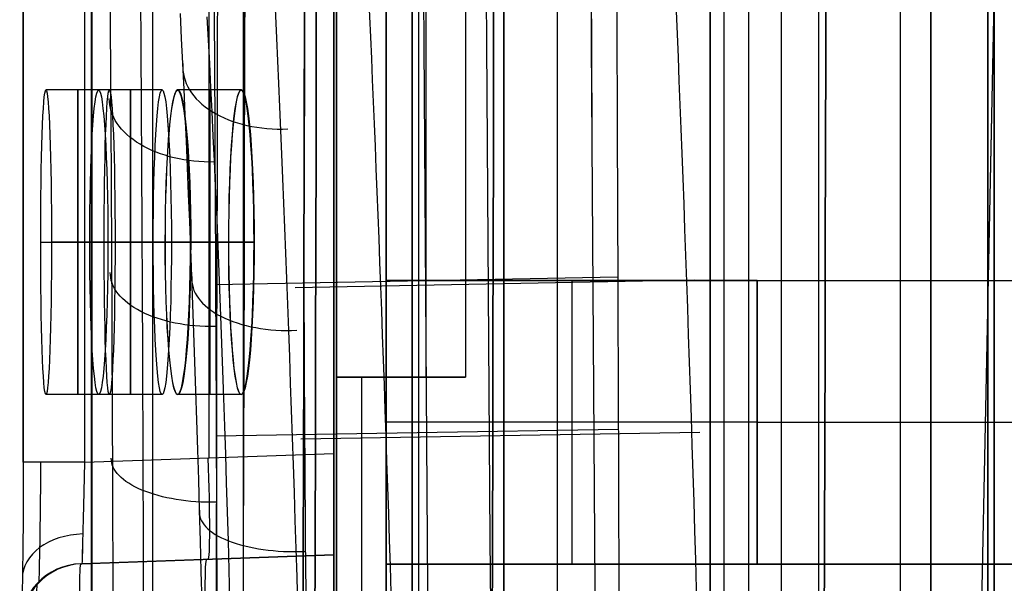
# Model space of a CAD drawing. Extents: x -64 to 57, y 4 to 161.
# Tile 139 of 256: x -64.42 to -60.55, y 126.09 to 128.31. Entities that reach past the tile are written whole.
import ezdxf

# ---------------------------------------------------------------- set-up
doc = ezdxf.new("R2010")
doc.units = 0
doc.layers.add('DEFAULT', color=7, linetype='CONTINUOUS')

msp = doc.modelspace()

# ---------------------------------------------------------------- linework, layer by layer
at = {"layer": 'DEFAULT', "color": 1}
for p, q in [((-60.6117, 81.3771, 65.4553), (-60.6117, 153.3847, 65.4553)), ((-62.5162, 152.7104, 35.6675), (-62.5162, 10.4575, 35.6675)), ((-62.5162, 10.4575, 36.8178), (-62.5162, 152.7104, 36.8178)), ((-60.9551, 12.1037, 35.613), (-60.9551, 150.6227, 35.613)), ((-60.6117, 150.6287, 31.7197), (-60.6117, 81.3771, 31.7197)), ((-61.4256, 137.9591, 51.5556), (-61.4256, 104.9158, 51.5556)), ((-62.8512, 104.9905, 37.3426), (-62.8512, 137.8844, 37.3426)), ((-62.5162, 104.9729, 37.325), (-62.5162, 137.902, 37.325)), ((-62.3059, 104.9619, 51.5095), (-62.3059, 137.913, 51.5095)), ((-63.1861, 137.8669, 37.3601), (-63.1861, 105.008, 37.3601)), ((-64.1396, 106.1833, 38.1854), (-64.1396, 136.6916, 38.1854)), ((-64.1392, 136.6916, 38.1712), (-64.1392, 106.1833, 38.1712)), ((-63.8983, 106.1833, 38.4353), (-63.8983, 136.6916, 38.4353)), ((-63.5422, 106.1958, 38.4477), (-63.5422, 136.6791, 38.4477)), ((-63.1861, 106.2082, 38.4601), (-63.1861, 136.6667, 38.4601)), ((-64.4089, 126.5639, 51.7475), (-64.4089, 132.059, 51.7475)), ((-64.4089, 132.059, 51.7518), (-64.4089, 126.5639, 51.7518)), ((-64.1677, 132.059, 51.4976), (-64.1677, 126.5639, 51.4976)), ((-63.6769, 126.5811, 51.4805), (-63.6769, 132.0418, 51.4805)), ((-63.1861, 132.0247, 51.4633), (-63.1861, 126.5982, 51.4633)), ((-64.0696, 128.0298, 55.1174), (-64.3196, 128.0298, 55.1174)), ((-63.8621, 128.0298, 59.4674), (-64.1121, 128.0298, 59.4674)), ((-63.5513, 128.0298, 33.3674), (-63.8013, 128.0298, 33.3674)), ((-63.5505, 128.0298, 63.8174), (-63.8005, 128.0298, 63.8174)), ((-64.34, 127.4298, 54.5174), (-64.09, 127.4298, 54.5174)), ((-64.0471, 127.4298, 55.7174), (-64.2971, 127.4298, 55.7174)), ((-64.1469, 127.4298, 58.8674), (-63.8969, 127.4298, 58.8674)), ((-63.8253, 127.4298, 60.0674), (-64.0753, 127.4298, 60.0674)), ((-63.6005, 127.4298, 33.9674), (-63.8505, 127.4298, 33.9674)), ((-63.8497, 127.4298, 63.2174), (-63.5997, 127.4298, 63.2174)), ((-63.7502, 127.4298, 32.7674), (-63.5002, 127.4298, 32.7674)), ((-63.4993, 127.4298, 64.4174), (-63.7493, 127.4298, 64.4174)), ((-64.0696, 126.8298, 55.1174), (-64.3196, 126.8298, 55.1174)), ((-63.8621, 126.8298, 59.4674), (-64.1121, 126.8298, 59.4674)), ((-63.5513, 126.8298, 33.3674), (-63.8013, 126.8298, 33.3674)), ((-63.5505, 126.8298, 63.8174), (-63.8005, 126.8298, 63.8174)), ((-64.1677, 126.5639, 51.4976), (-63.1861, 126.5982, 51.4633)), ((-63.1861, 116.2767, 51.4633), (-63.1861, 126.5982, 51.4633)), ((-64.1816, 126.1637, 50.7979), (-63.1861, 126.1985, 50.7631)), ((-64.18, 126.1637, 50.9306), (-63.1861, 126.1985, 50.9306)), ((-63.1861, 126.1985, 51.0636), (-64.1777, 126.1638, 51.0982)), ((-63.6839, 126.1811, 50.7805), (-63.6839, 126.1811, 51.081)), ((-63.1861, 126.1985, 51.0636), (-63.1861, 126.1985, 50.7631)), ((-63.1861, 116.6765, 50.9133), (-63.1861, 126.1985, 50.9133))]:
    msp.add_line(p, q, dxfattribs=at)
at = {"layer": 'DEFAULT', "color": 156}
for p, q in [((-61.704, 10.774, 35.8806), (-61.704, 151.5363, 35.8806)), ((-61.704, 151.5363, 37.5166), (-61.704, 10.774, 37.5166)), ((-61.704, 10.774, 36.6986), (-61.704, 151.5363, 36.6986))]:
    msp.add_line(p, q, dxfattribs=at)
at = {"layer": 'DEFAULT', "color": 7}
for p, q in [((-60.8363, 102.6643, 51.8084), (-60.8363, 149.1156, 51.8084)), ((-60.8363, 149.1156, 65.5634), (-60.8363, 102.6643, 65.5634)), ((-60.8363, 103.6643, 64.2619), (-60.8363, 148.1155, 64.2618)), ((-60.8363, 148.1155, 55.1088), (-60.8363, 103.6643, 55.1089)), ((-60.5863, 103.6643, 64.2619), (-60.5863, 148.1155, 64.2618)), ((-60.5863, 148.1155, 55.1088), (-60.5863, 103.6643, 55.1089))]:
    msp.add_line(p, q, dxfattribs=at)
at = {"layer": 'DEFAULT', "color": 254}
for p, q in [((-62.9795, 136.1699, 38.8826), (-62.9795, 122.4539, 38.8826)), ((-63.1751, 123.0889, 39.8148), (-63.1751, 135.5349, 39.8148)), ((-63.1751, 135.4079, 37.5288), (-63.1751, 107.4679, 37.5288)), ((-62.9795, 123.3556, 37.8412), (-62.9795, 135.2682, 37.8412)), ((-62.9795, 135.2682, 39.6192), (-62.9795, 122.4539, 39.6192)), ((-62.8779, 135.1539, 37.892), (-62.8779, 123.4699, 37.892)), ((-61.651, 134.5597, 37.5288), (-61.651, 123.8235, 37.5288)), ((-61.5533, 134.5335, 37.8412), (-61.5533, 123.8497, 37.8412)), ((-62.8779, 133.7569, 39.8148), (-62.8779, 124.8669, 39.8148)), ((-62.8779, 133.7569, 39.6192), (-62.8779, 124.8669, 39.6192)), ((-62.8779, 124.8669, 38.4), (-62.8779, 133.7569, 38.4)), ((-62.8779, 133.7569, 39.717), (-62.8779, 124.8669, 39.717)), ((-61.2777, 133.7569, 38.4), (-61.2777, 124.8669, 38.4)), ((-62.9795, 126.8989, 50.6682), (-62.9795, 131.7249, 50.6682)), ((-62.8233, 131.7249, 50.6682), (-62.8233, 126.8989, 50.6682)), ((-62.6671, 131.7249, 50.8638), (-62.6671, 126.8989, 50.8638)), ((-62.6671, 131.7249, 50.6682), (-62.6671, 126.8989, 50.6682)), ((-62.6671, 131.7249, 50.766), (-62.6671, 126.8989, 50.766)), ((-62.9795, 131.3439, 50.0078), (-62.9795, 127.2799, 50.0078)), ((-63.7855, 128.2328, 38.3782), (-63.7903, 128.3306, 38.4652)), ((-63.6794, 128.2265, 38.7748), (-63.6842, 128.3178, 38.8617)), ((-63.7806, 128.1337, 38.2931), (-63.7855, 128.2328, 38.3782)), ((-63.6746, 128.1338, 38.6895), (-63.6794, 128.2265, 38.7748)), ((-63.7759, 128.0334, 38.2099), (-63.7806, 128.1337, 38.2931)), ((-63.6699, 128.0398, 38.6061), (-63.6746, 128.1338, 38.6895)), ((-63.6652, 127.9445, 38.5245), (-63.6699, 128.0398, 38.6061)), ((-63.7712, 127.9317, 38.1287), (-63.7759, 128.0334, 38.2099)), ((-63.7666, 127.8288, 38.0493), (-63.7712, 127.9317, 38.1287)), ((-63.6606, 127.848, 38.4448), (-63.6652, 127.9445, 38.5245)), ((-63.6561, 127.7503, 38.3669), (-63.6606, 127.848, 38.4448)), ((-63.7621, 127.7246, 37.9718), (-63.7666, 127.8288, 38.0493)), ((-63.6517, 127.6514, 38.2908), (-63.6561, 127.7503, 38.3669)), ((-63.7577, 127.6191, 37.8962), (-63.7621, 127.7246, 37.9718)), ((-63.6473, 127.5512, 38.2165), (-63.6517, 127.6514, 38.2908)), ((-63.7533, 127.5123, 37.8225), (-63.7577, 127.6191, 37.8962)), ((-63.6388, 127.3472, 38.0734), (-63.6473, 127.5512, 38.2165)), ((-63.7448, 127.295, 37.6806), (-63.7533, 127.5123, 37.8225)), ((-63.6306, 127.1383, 37.9374), (-63.6388, 127.3472, 38.0734)), ((-63.7367, 127.0725, 37.5462), (-63.7448, 127.295, 37.6806)), ((-63.6534, 127.2635, 49.8641), (-62.0696, 127.2943, 49.91)), ((-63.3385, 127.2518, 38.1527), (-61.7666, 127.2822, 38.1071)), ((-62.9795, 127.2799, 50.0078), (-62.9795, 127.2799, 48.8648)), ((-62.9795, 127.2799, 48.8648), (-62.9795, 126.1623, 48.8648)), ((-61.519, 127.2799, 48.8648), (-62.9795, 127.2799, 48.8648)), ((-62.9795, 127.2799, 50.0078), (-47.7395, 127.2799, 50.0078)), ((-62.9795, 127.2799, 49.4363), (-61.519, 127.2799, 49.4363)), ((-62.2492, 127.2799, 48.8648), (-62.2492, 126.1623, 48.8648)), ((-61.519, 126.1623, 48.8648), (-61.519, 127.2799, 48.8648)), ((-61.519, 126.1623, 49.576), (-61.519, 127.2799, 49.576)), ((-61.519, 127.2799, 49.576), (-61.519, 127.2799, 48.8648)), ((-61.519, 127.2799, 49.576), (-47.7395, 127.2799, 49.576)), ((-61.519, 127.2799, 49.2204), (-61.519, 126.1623, 49.2204)), ((-63.6227, 126.9244, 37.8086), (-63.6306, 127.1383, 37.9374)), ((-63.7328, 126.9592, 37.4817), (-63.7367, 127.0725, 37.5462)), ((-63.7289, 126.8447, 37.4192), (-63.7328, 126.9592, 37.4817)), ((-63.6189, 126.8157, 37.7469), (-63.6227, 126.9244, 37.8086)), ((-62.6671, 126.8989, 50.8638), (-63.1751, 126.8989, 50.8638)), ((-63.1751, 126.8989, 50.8638), (-63.1751, 115.9769, 50.8638)), ((-63.1751, 126.8989, 50.8638), (-63.1751, 126.8989, 49.7208)), ((-63.1751, 126.8989, 49.7208), (-63.1751, 121.8824, 49.7208)), ((-63.1751, 126.8989, 49.7208), (-62.9795, 126.8989, 49.7208)), ((-63.1751, 126.8989, 50.2923), (-62.9795, 126.8989, 50.2923)), ((-63.0773, 126.8989, 49.7208), (-63.0773, 121.8824, 49.7208)), ((-62.9795, 126.8989, 50.6682), (-62.6671, 126.8989, 50.6682)), ((-62.9795, 126.8989, 49.7208), (-62.9795, 126.8989, 50.6682)), ((-62.9795, 121.8824, 49.7208), (-62.9795, 126.8989, 49.7208)), ((-62.9211, 126.8989, 50.6682), (-62.9211, 126.8989, 50.8638)), ((-62.6671, 126.8989, 50.6682), (-62.6671, 126.8989, 50.8638)), ((-63.7252, 126.729, 37.3586), (-63.7289, 126.8447, 37.4192)), ((-63.6152, 126.7056, 37.6869), (-63.6189, 126.8157, 37.7469)), ((-63.7215, 126.612, 37.3), (-63.7252, 126.729, 37.3586)), ((-61.519, 126.7211, 48.8648), (-62.9795, 126.7211, 48.8648)), ((-61.519, 126.7211, 48.8648), (-61.519, 126.7211, 49.576)), ((-61.519, 126.7211, 49.576), (-47.7395, 126.7211, 49.576)), ((-63.6498, 126.6676, 50.2223), (-62.0667, 126.6937, 50.271)), ((-63.6116, 126.5944, 37.6289), (-63.6152, 126.7056, 37.6869)), ((-63.3157, 126.6559, 37.7962), (-61.7453, 126.6817, 37.7477)), ((-63.718, 126.4938, 37.2433), (-63.7215, 126.612, 37.3)), ((-63.6081, 126.482, 37.5727), (-63.6116, 126.5944, 37.6289)), ((-63.7146, 126.3745, 37.1887), (-63.718, 126.4938, 37.2433)), ((-63.6047, 126.3685, 37.5184), (-63.6081, 126.482, 37.5727)), ((-63.7113, 126.2542, 37.1361), (-63.7146, 126.3745, 37.1887)), ((-63.6014, 126.2538, 37.4661), (-63.6047, 126.3685, 37.5184)), ((-63.7081, 126.1333, 37.0859), (-63.7113, 126.2542, 37.1361)), ((-63.5982, 126.1383, 37.4157), (-63.6014, 126.2538, 37.4661)), ((-63.5951, 126.0222, 37.3676), (-63.5982, 126.1383, 37.4157)), ((-62.9795, 126.1623, 48.8648), (-62.9795, 126.1623, 47.1884)), ((-62.9795, 126.1623, 47.1884), (-62.9795, 123.3556, 47.1884)), ((-50.7875, 126.1623, 47.1884), (-62.9795, 126.1623, 47.1884)), ((-62.9795, 126.1623, 48.8648), (-61.519, 126.1623, 48.8648)), ((-62.9795, 126.1623, 47.7815), (-62.9795, 121.8824, 47.7815)), ((-62.9795, 126.1623, 48.3822), (-47.7395, 126.1623, 48.3822)), ((-61.519, 126.1623, 49.576), (-61.519, 126.1623, 48.8648)), ((-47.7395, 126.1623, 49.576), (-61.519, 126.1623, 49.576)), ((-63.705, 126.0119, 37.0378), (-63.7081, 126.1333, 37.0859))]:
    msp.add_line(p, q, dxfattribs=at)
at = {"layer": 'DEFAULT', "color": 1, "extrusion": (-4.01616e-05, -4.47712e-09, 1)}
msp.add_arc((2112.4396, 83.1513, 28.6012), 2172.9134, 178.0606672, 181.9609199, dxfattribs=at)
at = {"layer": 'DEFAULT', "color": 1, "extrusion": (4.01504e-05, 4.4757e-09, 1)}
msp.add_arc((2112.4343, 83.1513, 68.5737), 2172.912, 178.060666, 181.9609244, dxfattribs=at)
at = {"layer": 'DEFAULT', "color": 1, "extrusion": (6.37239e-09, -5.38277e-14, 1)}
msp.add_arc((2106.8678, 83.1507, 28.609), 2167.9273, 178.056369, 181.9652383, dxfattribs=at)
at = {"layer": 'DEFAULT', "color": 1, "extrusion": (-6.39751e-09, 3.73463e-14, 1)}
msp.add_arc((2106.8678, 83.1507, 68.566), 2167.9273, 178.056369, 181.9652417, dxfattribs=at)
at = {"layer": 'DEFAULT', "color": 254, "extrusion": (0.995931, -2.47832e-05, -0.090119)}
msp.add_arc((140.5303, -438.3278, -68.9402), 498.4165, 88.89805, 94.560755, dxfattribs=at)
at = {"layer": 'DEFAULT', "color": 254, "extrusion": (0.995931, -2.4782e-05, 0.090119)}
msp.add_arc((140.5302, 535.2042, -60.1742), 498.4165, 265.439256, 271.101962, dxfattribs=at)
at = {"layer": 'DEFAULT', "color": 254, "extrusion": (0.995931, -2.47838e-05, -0.090121)}
msp.add_arc((140.5303, -438.265, -68.2438), 498.4043, 88.89805, 94.560756, dxfattribs=at)
at = {"layer": 'DEFAULT', "color": 254, "extrusion": (0.995931, -2.47826e-05, 0.090121)}
msp.add_arc((140.5302, 535.1413, -59.4776), 498.4042, 265.439255, 271.101962, dxfattribs=at)
at = {"layer": 'DEFAULT', "color": 254, "extrusion": (0.995859, -2.56032e-05, -0.090906)}
msp.add_arc((140.5303, -438.1712, -66.9871), 498.3529, 88.897985, 94.561018, dxfattribs=at)
at = {"layer": 'DEFAULT', "color": 254, "extrusion": (0.995859, -2.56021e-05, 0.090906)}
msp.add_arc((140.5302, 535.0406, -58.1445), 498.3528, 265.438993, 271.102026, dxfattribs=at)
at = {"layer": 'DEFAULT', "color": 1, "extrusion": (0.995938, -2.13712e-05, 0.090043)}
msp.add_arc((140.15, 523.9509, -60.4613), 487.1856, 265.372024, 271.164966, dxfattribs=at)
at = {"layer": 'DEFAULT', "color": 1, "extrusion": (0.995947, -2.45933e-05, -0.089937)}
msp.add_arc((140.4457, -437.0362, -69.2053), 497.0505, 88.892276, 94.570151, dxfattribs=at)
at = {"layer": 'DEFAULT', "color": 1, "extrusion": (0.99584, -1.9544e-05, 0.091114)}
msp.add_arc((140.1473, 524.4995, -60.2023), 487.853, 265.376967, 271.164119, dxfattribs=at)
at = {"layer": 'DEFAULT', "color": 1, "extrusion": (0.995833, -1.7073e-05, 0.091195)}
msp.add_arc((140.15, 524.5838, -60.1989), 487.9323, 265.377425, 271.163635, dxfattribs=at)
at = {"layer": 'DEFAULT', "color": 1, "extrusion": (0.995842, -2.06267e-05, -0.091096)}
msp.add_arc((140.1511, -427.8965, -69.0553), 488.022, 88.836737, 94.621883, dxfattribs=at)
at = {"layer": 'DEFAULT', "color": 1, "extrusion": (0.995856, -2.53629e-05, -0.090939)}
msp.add_arc((140.4469, -437.6996, -69.0466), 497.8281, 88.893736, 94.564834, dxfattribs=at)
at = {"layer": 'DEFAULT', "color": 1, "extrusion": (0.996081, -2.45895e-05, -0.088445)}
msp.add_arc((140.4456, -436.7116, -69.1987), 496.5558, 88.891775, 94.572177, dxfattribs=at)
at = {"layer": 'DEFAULT', "color": 1, "extrusion": (0.996074, -2.21132e-05, 0.088527)}
msp.add_arc((140.1505, 523.6608, -60.6006), 486.7139, 265.370039, 271.165401, dxfattribs=at)
at = {"layer": 'DEFAULT', "color": 1, "extrusion": (0.136585, -0.000507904, 0.990628)}
msp.add_arc((146.4486, -1756.1906, 20.22), 1822.9796, 89.9063373, 91.4757322, dxfattribs=at)
at = {"layer": 'DEFAULT', "color": 1, "extrusion": (-0.136585, 0.000507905, 0.990628)}
msp.add_arc((-146.4487, 1769.4634, 76.0442), 1822.9797, 269.9063376, 271.4757325, dxfattribs=at)
at = {"layer": 'DEFAULT', "color": 1, "extrusion": (-0.1367, 0.000506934, 0.990612)}
msp.add_arc((-146.4454, 1770.6781, 76.0502), 1824.184, 269.9062753, 271.474634, dxfattribs=at)
at = {"layer": 'DEFAULT', "color": 1, "extrusion": (0.1367, -0.000506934, 0.990612)}
msp.add_arc((146.4453, -1757.394, 20.2125), 1824.1838, 89.906275, 91.4746338, dxfattribs=at)
at = {"layer": 'DEFAULT', "color": 1, "extrusion": (0.043583, -0.000474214, 0.99905)}
msp.add_arc((158.9789, -1752.7997, 25.9644), 1818.2418, 90.3153037, 91.8885768, dxfattribs=at)
at = {"layer": 'DEFAULT', "color": 1, "extrusion": (-0.043583, 0.000474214, 0.99905)}
msp.add_arc((-158.9789, 1757.0351, 71.1182), 1818.2418, 270.3153037, 271.8885768, dxfattribs=at)
at = {"layer": 'DEFAULT', "color": 1, "extrusion": (0.001897, -0.000456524, 0.999998)}
msp.add_arc((1869.049, 139.8461, 28.4601), 1931.3105, 179.7084096, 181.1892536, dxfattribs=at)
at = {"layer": 'DEFAULT', "color": 1, "extrusion": (-0.001897, 0.000456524, 0.999998)}
msp.add_arc((1869.2333, 139.8017, 68.7147), 1931.3105, 179.7084096, 181.1892537, dxfattribs=at)
at = {"layer": 'DEFAULT', "color": 254, "extrusion": (0.999536, 0.019114, 0.023718)}
msp.add_arc((124.4975, 45.4135, -58.4313), 7.1043, 269.98076, 40.59165, dxfattribs=at)
at = {"layer": 'DEFAULT', "color": 254, "extrusion": (0.999473, 0.020569, 0.025103)}
msp.add_arc((124.6156, 45.5296, -59.7613), 7.05, 269.98441, 38.3487, dxfattribs=at)
at = {"layer": 'DEFAULT', "color": 254, "extrusion": (0.999471, 0.019805, 0.025789)}
msp.add_arc((124.5652, 45.5612, -59.4638), 7.0604, 269.95776, 89.96286, dxfattribs=at)
at = {"layer": 'DEFAULT', "color": 254, "extrusion": (0.99997, -2.57596e-15, -0.007749)}
msp.add_arc((123.3407, 43.5315, -64.4491), 7.4339, 38.29216, 141.70784, dxfattribs=at)
at = {"layer": 'DEFAULT', "color": 254, "extrusion": (0.999974, -8.96151e-09, -0.007236)}
msp.add_arc((123.3407, 43.5548, -64.301), 7.1529, 38.35511, 141.64467, dxfattribs=at)
at = {"layer": 'DEFAULT', "color": 254, "extrusion": (0.999993, 0.002623, -0.002764)}
msp.add_arc((123.5072, 43.8377, -63.4554), 7.0445, 38.39215, 89.99967, dxfattribs=at)
at = {"layer": 'DEFAULT', "color": 254, "extrusion": (0.999995, 0.002119, -0.002254)}
msp.add_arc((123.472, 43.8732, -61.9107), 7.1, 40.63189, 90.0001, dxfattribs=at)
at = {"layer": 'DEFAULT', "color": 254, "extrusion": (-0.036541, 0.764599, 0.64347)}
msp.add_arc((57.1923, -54.9735, 124.9419), 0.4, 355.7522, 90.2399, dxfattribs=at)
at = {"layer": 'DEFAULT', "color": 1, "extrusion": (0.99936, 0.001644, -0.035736)}
for centre in [(127.535, 52.7912, -66.0376), (127.535, 52.7912, -66.0376), (127.5346, 52.8001, -65.7878), (127.5346, 52.8001, -65.7878)]:
    msp.add_arc(centre, 0.6004, 270.0399, 89.9668, dxfattribs=at)
at = {"layer": 'DEFAULT', "color": 1, "extrusion": (1, 0, 0)}
for centre, start, end in [((127.4298, 55.1174, -64.1936), 270, 90), ((127.4298, 59.4674, -63.9861), 270, 90), ((127.4298, 33.3674, -63.6753), 270, 90), ((127.4298, 63.8174, -63.6745), 270, 90), ((127.4298, 55.1174, -64.1936), 90, 270), ((127.4298, 59.4674, -63.9861), 90, 270), ((127.4298, 33.3674, -63.6753), 90, 270), ((127.4298, 63.8174, -63.6745), 90, 270)]:
    msp.add_arc(centre, 0.6, start, end, dxfattribs=at)
at = {"layer": 'DEFAULT', "color": 1, "extrusion": (0.998224, 0.001648, -0.059542)}
for centre, end in [((127.5343, 55.5571, -67.3281), 89.904), ((127.5343, 55.5571, -67.3281), 89.904), ((127.5339, 55.572, -67.0786), 89.9039), ((127.5339, 55.572, -67.0786), 89.904)]:
    msp.add_arc(centre, 0.6011, 270.1073, end, dxfattribs=at)
at = {"layer": 'DEFAULT', "color": 1, "extrusion": (0.996524, 0.001653, 0.083294)}
for centre, start in [((127.5333, 38.548, -60.5885), 270.1915), ((127.5333, 38.548, -60.5885), 270.1915), ((127.5329, 38.5272, -60.3394), 270.1914), ((127.5329, 38.5272, -60.3394), 270.1915)]:
    msp.add_arc(centre, 0.6021, start, 89.7927, dxfattribs=at)
at = {"layer": 'DEFAULT', "color": 1, "extrusion": (0.996519, 0.001653, -0.083348)}
for centre, start in [((127.5333, 58.2954, -68.6858), 270.2076), ((127.5333, 58.2954, -68.6858), 270.2075), ((127.5329, 58.3162, -68.4367), 270.2076), ((127.5329, 58.3162, -68.4367), 270.2076)]:
    msp.add_arc(centre, 0.6021, start, 89.8083, dxfattribs=at)
at = {"layer": 'DEFAULT', "color": 254, "extrusion": (-0.004074, 0.780354, -0.625324)}
msp.add_arc((63.0012, 119.1251, 68.9869), 0.4, 268.187, 0.4783, dxfattribs=at)
at = {"layer": 'DEFAULT', "color": 1, "extrusion": (0.99936, -0.001644, -0.035736)}
for centre in [(127.3242, 52.7762, -66.4566), (127.3242, 52.7762, -66.4566), (127.3246, 52.7851, -66.2068), (127.3246, 52.7851, -66.2068)]:
    msp.add_arc(centre, 0.6004, 90.0332, 269.9601, dxfattribs=at)
at = {"layer": 'DEFAULT', "color": 1, "extrusion": (0.998224, -0.001648, -0.059542)}
for centre, start in [((127.3248, 55.5321, -67.748), 90.096), ((127.3248, 55.5321, -67.748), 90.0961), ((127.3253, 55.5469, -67.4985), 90.096), ((127.3253, 55.5469, -67.4985), 90.096)]:
    msp.add_arc(centre, 0.6011, start, 269.8927, dxfattribs=at)
at = {"layer": 'DEFAULT', "color": 1, "extrusion": (0, 1, 0)}
for centre, start, end in [((-118.542, 48.5874, 127.4298), 1.859725, 2.236234), ((-118.542, 48.5874, 127.4298), 3.225075, 3.602013), ((-118.542, 48.5876, 127.4298), 355.033257, 355.410839), ((-118.542, 48.5874, 127.4298), 4.592261, 4.969844)]:
    msp.add_arc(centre, 182.7283, start, end, dxfattribs=at)
at = {"layer": 'DEFAULT', "color": 1, "extrusion": (0.996524, -0.001653, 0.083294)}
for centre, end in [((127.3258, 38.5833, -61.0099), 269.8085), ((127.3258, 38.5833, -61.0099), 269.8086), ((127.3263, 38.5624, -60.7608), 269.8085), ((127.3263, 38.5624, -60.7608), 269.8085)]:
    msp.add_arc(centre, 0.6021, 90.2073, end, dxfattribs=at)
at = {"layer": 'DEFAULT', "color": 1, "extrusion": (0.996519, -0.001653, -0.083348)}
for centre, end in [((127.3258, 58.2602, -69.1072), 269.7924), ((127.3258, 58.2602, -69.1072), 269.7924), ((127.3263, 58.281, -68.858), 269.7925), ((127.3263, 58.281, -68.858), 269.7924)]:
    msp.add_arc(centre, 0.6021, 90.1917, end, dxfattribs=at)
at = {"layer": 'DEFAULT', "color": 254, "extrusion": (-0.004904, 0.845944, -0.533249)}
msp.add_arc((62.9273, 110.6443, 81.1825), 0.4, 268.1771, 0.6228, dxfattribs=at)
at = {"layer": 'DEFAULT', "color": 254, "extrusion": (-0.031938, 0.846855, 0.530865)}
msp.add_arc((58.5032, -36.8427, 129.8395), 0.4, 355.9364, 90.8541, dxfattribs=at)
at = {"layer": 'DEFAULT', "color": 254, "extrusion": (-0.004971, 0.900366, -0.435106)}
msp.add_arc((62.9624, 100.8909, 92.2178), 0.4, 268.1376, 0.727, dxfattribs=at)
at = {"layer": 'DEFAULT', "color": 1, "extrusion": (0.998783, 0.034878, -0.034878)}
for centre, start, end in [((128.7267, 48.9836, -60.985), 90.0698, 180), ((127.9267, 48.6833, -60.9791), 270.0698, 0)]:
    msp.add_arc(centre, 0.4, start, end, dxfattribs=at)
at = {"layer": 'DEFAULT', "color": 1, "extrusion": (1, 4.28959e-14, -4.28959e-14)}
msp.add_arc((126.5981, 51.0637, -63.1861), 0.3997, 89.9856, 180.0144, dxfattribs=at)
at = {"layer": 'DEFAULT', "color": 1, "extrusion": (0.999892, -0.000890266, -0.014649)}
msp.add_arc((126.5067, 50.1509, -65.2727), 0.6502, 90.0164, 180.0053, dxfattribs=at)
at = {"layer": 'DEFAULT', "color": 1, "extrusion": (-5.55112e-17, 1, 5.55112e-17)}
msp.add_arc((64.1589, 51.7475, 126.5639), 0.25, 272, 0, dxfattribs=at)
at = {"layer": 'DEFAULT', "color": 1, "extrusion": (9.38058e-11, 1, -1.64042e-12)}
msp.add_arc((64.1589, 51.7475, 126.5639), 0.25, 360, 0.9923, dxfattribs=at)
at = {"layer": 'DEFAULT', "color": 1, "extrusion": (0.999915, -0.007189, -0.010838)}
msp.add_arc((126.0949, 50.3921, -65.8039), 0.4734, 89.6058, 180.2074, dxfattribs=at)
at = {"layer": 'DEFAULT', "color": 1, "extrusion": (0.999729, -0.023192, -0.002022)}
msp.add_arc((125.041, 50.9623, -67.1897), 0.3995, 89.898, 179.983, dxfattribs=at)
at = {"layer": 'DEFAULT', "color": 1, "extrusion": (0.999729, -0.023193, -0.002021)}
msp.add_arc((125.0409, 50.9624, -67.1897), 0.3995, 89.898, 179.983, dxfattribs=at)
at = {"layer": 'DEFAULT', "color": 254, "extrusion": (-0.025614, 0.912897, 0.407385)}
msp.add_arc((59.746, -18.2005, 132.149), 0.4, 356.06, 91.3458, dxfattribs=at)
at = {"layer": 'DEFAULT', "color": 1, "extrusion": (0.011505, 0.707283, 0.706837)}
msp.add_arc((66.2047, -51.9154, 124.8958), 0.25, 273.4862, 1.3184, dxfattribs=at)
at = {"layer": 'DEFAULT', "color": 1, "extrusion": (1, -4.28959e-14, 4.28959e-14)}
msp.add_arc((125.7988, 50.763, -63.1861), 0.3997, 269.9856, 0.0144, dxfattribs=at)
at = {"layer": 'DEFAULT', "color": 1, "extrusion": (0.012114, 0.000423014, 0.999927)}
msp.add_arc((-64.7835, 125.8927, 50.07), 0.25, 91.9999, 180, dxfattribs=at)
at = {"layer": 'DEFAULT', "color": 1, "extrusion": (0.012937, 0.000451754, 0.999916)}
msp.add_arc((-64.8247, 125.8913, 50.1705), 0.25, 91.9998, 180, dxfattribs=at)
at = {"layer": 'DEFAULT', "color": 1, "extrusion": (0.01376, 0.000480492, 0.999905)}
msp.add_arc((-64.866, 125.8898, 50.2709), 0.25, 91.9998, 180, dxfattribs=at)
at = {"layer": 'DEFAULT', "color": 1, "extrusion": (0.999415, 0.021879, -0.026271)}
msp.add_arc((127.1382, 49.1673, -62.7183), 0.4, 270.0411, 359.9804, dxfattribs=at)
at = {"layer": 'DEFAULT', "color": 1, "extrusion": (0.999416, 0.021873, -0.026265)}
msp.add_arc((127.1379, 49.1676, -62.7187), 0.4, 270.0411, 359.9804, dxfattribs=at)
at = {"layer": 'DEFAULT', "color": 1, "extrusion": (-0.034899, 0.999391, 6.53061e-13)}
msp.add_arc((-122.6143, 48.5874, 128.3267), 182.3672, 0.694495, 0.788867, dxfattribs=at)
at = {"layer": 'DEFAULT', "color": 1, "extrusion": (0.99979, 0.009652, -0.018075)}
msp.add_arc((126.3761, 49.6526, -64.0405), 0.3268, 270.5569, 359.6303, dxfattribs=at)
at = {"layer": 'DEFAULT', "color": 1, "extrusion": (-0.034883, 0.999391, 8.31817e-12)}
msp.add_arc((-122.6153, 48.5874, 128.2556), 182.544, 0.694483, 0.788853, dxfattribs=at)

doc.saveas('drawing.dxf')
